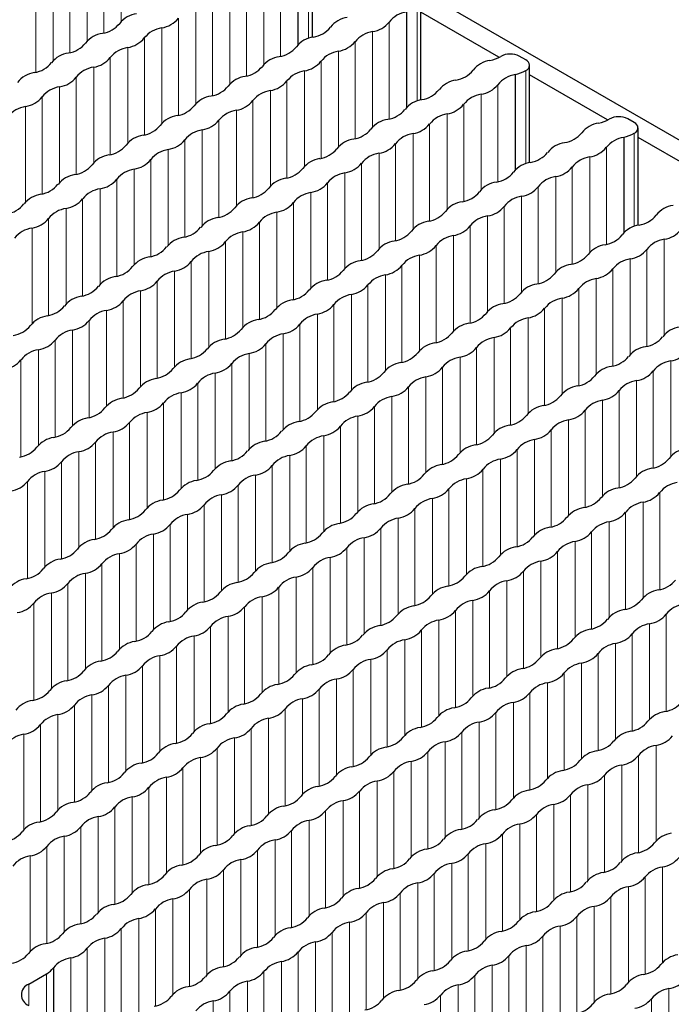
# Paper-space layout 'Blatt2' of a CAD drawing. Header units: millimetres. Extents: x 5 to 418, y 2 to 292.
# Tile 50 of 74: x 154 to 163, y 245 to 257. Entities that reach past the tile are written whole.
import ezdxf

# ---------------------------------------------------------------- set-up
doc = ezdxf.new("R2010")
doc.units = ezdxf.units.MM

psp = doc.layouts.new('Blatt2')

# ---------------------------------------------------------------- linework, layer by layer
at = {"color": 7, "linetype": 'Continuous', "lineweight": 25}
for p, q in [((167.932, 252.635), (148.612, 263.788)), ((157.899, 258.052), (157.899, 256.829)), ((158.083, 256.925), (158.083, 258.172)), ((159.474, 256.123), (159.474, 257.369)), ((159.29, 257.25), (159.29, 256.027)), ((160.473, 256.669), (159.474, 257.246)), ((160.816, 256.634), (160.733, 256.682)), ((160.864, 255.32), (160.864, 256.566)), ((160.681, 256.447), (160.681, 255.224)), ((161.864, 255.866), (160.864, 256.443)), ((162.206, 255.832), (162.124, 255.879)), ((162.255, 254.517), (162.255, 255.764)), ((162.071, 255.644), (162.071, 254.421)), ((163.255, 255.063), (162.255, 255.64)), ((154.767, 245.007), (154.767, 244.342)), ((154.452, 244.796), (154.681, 244.929))]:
    psp.add_line(p, q, dxfattribs=at)
at = {"color": 7, "linetype": 'Continuous', "lineweight": 18}
for p, q in [((155.637, 258.352), (155.637, 257.129)), ((155.413, 258.223), (155.413, 256.98)), ((155.201, 258.1), (155.201, 256.877)), ((158.034, 258.104), (158.034, 256.911)), ((154.977, 257.971), (154.977, 256.728)), ((154.765, 257.848), (154.765, 256.625)), ((157.463, 257.801), (157.463, 256.578)), ((157.676, 257.923), (157.676, 256.68)), ((154.541, 257.719), (154.541, 256.476)), ((157.24, 257.671), (157.24, 256.429)), ((157.027, 257.549), (157.027, 256.326)), ((156.804, 257.42), (156.804, 256.177)), ((156.591, 257.297), (156.591, 256.074)), ((159.425, 257.301), (159.425, 256.108)), ((156.368, 257.168), (156.368, 255.925)), ((156.155, 257.045), (156.155, 255.823)), ((159.066, 257.12), (159.066, 255.877)), ((155.932, 256.916), (155.932, 255.673)), ((158.854, 256.998), (158.854, 255.775)), ((155.719, 256.794), (155.719, 255.571)), ((158.63, 256.869), (158.63, 255.626)), ((155.495, 256.665), (155.495, 255.422)), ((158.418, 256.746), (158.418, 255.523)), ((155.283, 256.542), (155.283, 255.319)), ((158.194, 256.617), (158.194, 255.374)), ((155.059, 256.413), (155.059, 255.17)), ((157.982, 256.494), (157.982, 255.272)), ((160.816, 256.498), (160.816, 255.306)), ((154.847, 256.29), (154.847, 255.067)), ((157.758, 256.365), (157.758, 255.122)), ((160.457, 256.318), (160.457, 255.075)), ((154.623, 256.161), (154.623, 254.918)), ((157.546, 256.243), (157.546, 255.02)), ((160.245, 256.195), (160.245, 254.972)), ((154.411, 256.039), (154.411, 254.816)), ((157.322, 256.113), (157.322, 254.871)), ((160.021, 256.066), (160.021, 254.823)), ((157.11, 255.991), (157.11, 254.768)), ((159.809, 255.943), (159.809, 254.72)), ((156.886, 255.862), (156.886, 254.619)), ((159.585, 255.814), (159.585, 254.571)), ((156.674, 255.739), (156.674, 254.516)), ((159.373, 255.692), (159.373, 254.469)), ((162.206, 255.696), (162.206, 254.503)), ((156.45, 255.61), (156.45, 254.367)), ((159.149, 255.562), (159.149, 254.319)), ((156.238, 255.487), (156.238, 254.265)), ((158.937, 255.44), (158.937, 254.217)), ((161.848, 255.515), (161.848, 254.272)), ((156.014, 255.358), (156.014, 254.115)), ((158.713, 255.311), (158.713, 254.068)), ((161.635, 255.392), (161.635, 254.169)), ((155.802, 255.236), (155.802, 254.013)), ((158.501, 255.188), (158.501, 253.965)), ((161.412, 255.263), (161.412, 254.02)), ((155.578, 255.107), (155.578, 253.864)), ((158.277, 255.059), (158.277, 253.816)), ((161.199, 255.141), (161.199, 253.918)), ((155.366, 254.984), (155.366, 253.761)), ((158.064, 254.936), (158.064, 253.714)), ((160.976, 255.011), (160.976, 253.768)), ((155.142, 254.855), (155.142, 253.612)), ((157.841, 254.807), (157.841, 253.564)), ((160.763, 254.889), (160.763, 253.666)), ((154.93, 254.732), (154.93, 253.509)), ((157.628, 254.685), (157.628, 253.462)), ((160.539, 254.76), (160.539, 253.517)), ((154.706, 254.603), (154.706, 253.36)), ((157.405, 254.555), (157.405, 253.313)), ((160.327, 254.637), (160.327, 253.414)), ((154.494, 254.481), (154.494, 253.258)), ((157.192, 254.433), (157.192, 253.21)), ((160.103, 254.508), (160.103, 253.265)), ((156.969, 254.304), (156.969, 253.061)), ((159.891, 254.385), (159.891, 253.162)), ((162.59, 254.338), (162.59, 253.115)), ((156.756, 254.181), (156.756, 252.958)), ((159.667, 254.256), (159.667, 253.013)), ((162.366, 254.209), (162.366, 252.966)), ((156.533, 254.052), (156.533, 252.809)), ((159.455, 254.134), (159.455, 252.911)), ((162.154, 254.086), (162.154, 252.863)), ((156.32, 253.93), (156.32, 252.707)), ((159.231, 254.004), (159.231, 252.761)), ((161.93, 253.957), (161.93, 252.714)), ((156.097, 253.8), (156.097, 252.557)), ((159.019, 253.882), (159.019, 252.659)), ((161.718, 253.834), (161.718, 252.611)), ((155.884, 253.678), (155.884, 252.455)), ((158.795, 253.753), (158.795, 252.51)), ((161.494, 253.705), (161.494, 252.462)), ((155.66, 253.549), (155.66, 252.306)), ((158.583, 253.63), (158.583, 252.407)), ((161.282, 253.583), (161.282, 252.36)), ((155.448, 253.426), (155.448, 252.203)), ((158.359, 253.501), (158.359, 252.258)), ((161.058, 253.453), (161.058, 252.21)), ((155.224, 253.297), (155.224, 252.054)), ((158.147, 253.378), (158.147, 252.156)), ((160.846, 253.331), (160.846, 252.108)), ((155.012, 253.174), (155.012, 251.951)), ((157.923, 253.249), (157.923, 252.006)), ((160.622, 253.202), (160.622, 251.959)), ((154.788, 253.045), (154.788, 251.802)), ((157.711, 253.127), (157.711, 251.904)), ((160.41, 253.079), (160.41, 251.856)), ((154.576, 252.923), (154.576, 251.7)), ((157.487, 252.998), (157.487, 251.755)), ((160.186, 252.95), (160.186, 251.707)), ((154.352, 252.793), (154.352, 251.55)), ((157.275, 252.875), (157.275, 251.652)), ((159.974, 252.827), (159.974, 251.604)), ((162.672, 252.78), (162.672, 251.557)), ((157.051, 252.746), (157.051, 251.503)), ((159.75, 252.698), (159.75, 251.455)), ((162.449, 252.651), (162.449, 251.408)), ((156.839, 252.623), (156.839, 251.4)), ((159.538, 252.576), (159.538, 251.353)), ((162.236, 252.528), (162.236, 251.305)), ((156.615, 252.494), (156.615, 251.251)), ((159.314, 252.446), (159.314, 251.204)), ((162.013, 252.399), (162.013, 251.156)), ((156.403, 252.372), (156.403, 251.149)), ((159.102, 252.324), (159.102, 251.101)), ((161.8, 252.276), (161.8, 251.053)), ((156.179, 252.242), (156.179, 250.999)), ((158.878, 252.195), (158.878, 250.952)), ((161.577, 252.147), (161.577, 250.904)), ((155.967, 252.12), (155.967, 250.897)), ((158.666, 252.072), (158.666, 250.849)), ((161.364, 252.025), (161.364, 250.802)), ((155.743, 251.991), (155.743, 250.748)), ((158.442, 251.943), (158.442, 250.7)), ((161.141, 251.895), (161.141, 250.652)), ((155.531, 251.868), (155.531, 250.645)), ((158.229, 251.82), (158.229, 250.598)), ((160.928, 251.773), (160.928, 250.55)), ((155.307, 251.739), (155.307, 250.496)), ((158.006, 251.691), (158.006, 250.448)), ((160.704, 251.644), (160.704, 250.401)), ((155.095, 251.616), (155.095, 250.393)), ((157.793, 251.569), (157.793, 250.346)), ((160.492, 251.521), (160.492, 250.298)), ((154.871, 251.487), (154.871, 250.244)), ((157.57, 251.44), (157.57, 250.197)), ((160.268, 251.392), (160.268, 250.149)), ((154.659, 251.365), (154.659, 250.142)), ((157.357, 251.317), (157.357, 250.094)), ((160.056, 251.269), (160.056, 250.047)), ((154.435, 251.235), (154.435, 249.993)), ((157.134, 251.188), (157.134, 249.945)), ((159.832, 251.14), (159.832, 249.897)), ((156.921, 251.065), (156.921, 249.842)), ((159.62, 251.018), (159.62, 249.795)), ((162.531, 251.093), (162.531, 249.85)), ((156.698, 250.936), (156.698, 249.693)), ((159.396, 250.888), (159.396, 249.646)), ((162.319, 250.97), (162.319, 249.747)), ((156.485, 250.814), (156.485, 249.591)), ((159.184, 250.766), (159.184, 249.543)), ((162.095, 250.841), (162.095, 249.598)), ((156.261, 250.684), (156.261, 249.441)), ((158.96, 250.637), (158.96, 249.394)), ((161.883, 250.718), (161.883, 249.495)), ((156.049, 250.562), (156.049, 249.339)), ((158.748, 250.514), (158.748, 249.291)), ((161.659, 250.589), (161.659, 249.346)), ((155.825, 250.433), (155.825, 249.19)), ((158.524, 250.385), (158.524, 249.142)), ((161.447, 250.467), (161.447, 249.244)), ((155.613, 250.31), (155.613, 249.087)), ((158.312, 250.262), (158.312, 249.04)), ((161.223, 250.337), (161.223, 249.094)), ((155.389, 250.181), (155.389, 248.938)), ((158.088, 250.133), (158.088, 248.89)), ((161.011, 250.215), (161.011, 248.992)), ((155.177, 250.058), (155.177, 248.835)), ((157.876, 250.011), (157.876, 248.788)), ((160.787, 250.086), (160.787, 248.843)), ((154.953, 249.929), (154.953, 248.686)), ((157.652, 249.882), (157.652, 248.639)), ((160.575, 249.963), (160.575, 248.74)), ((154.741, 249.807), (154.741, 248.584)), ((157.44, 249.759), (157.44, 248.536)), ((160.351, 249.834), (160.351, 248.591)), ((154.517, 249.677), (154.517, 248.435)), ((157.216, 249.63), (157.216, 248.387)), ((160.139, 249.711), (160.139, 248.489)), ((157.004, 249.507), (157.004, 248.284)), ((159.915, 249.582), (159.915, 248.339)), ((162.614, 249.535), (162.614, 248.292)), ((156.78, 249.378), (156.78, 248.135)), ((159.703, 249.46), (159.703, 248.237)), ((162.401, 249.412), (162.401, 248.189)), ((156.568, 249.256), (156.568, 248.033)), ((159.479, 249.33), (159.479, 248.088)), ((162.178, 249.283), (162.178, 248.04)), ((156.344, 249.126), (156.344, 247.883)), ((159.267, 249.208), (159.267, 247.985)), ((161.965, 249.16), (161.965, 247.937)), ((156.132, 249.004), (156.132, 247.781)), ((159.043, 249.079), (159.043, 247.836)), ((161.742, 249.031), (161.742, 247.788)), ((155.908, 248.875), (155.908, 247.632)), ((158.831, 248.956), (158.831, 247.733)), ((161.529, 248.909), (161.529, 247.686)), ((155.696, 248.752), (155.696, 247.529)), ((158.607, 248.827), (158.607, 247.584)), ((161.306, 248.779), (161.306, 247.536)), ((155.472, 248.623), (155.472, 247.38)), ((158.394, 248.704), (158.394, 247.482)), ((161.093, 248.657), (161.093, 247.434)), ((155.26, 248.5), (155.26, 247.278)), ((158.171, 248.575), (158.171, 247.332)), ((160.869, 248.528), (160.869, 247.285)), ((155.036, 248.371), (155.036, 247.128)), ((157.958, 248.453), (157.958, 247.23)), ((160.657, 248.405), (160.657, 247.182)), ((154.824, 248.249), (154.824, 247.026)), ((157.735, 248.324), (157.735, 247.081)), ((160.433, 248.276), (160.433, 247.033)), ((154.6, 248.119), (154.6, 246.877)), ((157.522, 248.201), (157.522, 246.978)), ((160.221, 248.153), (160.221, 246.931)), ((154.388, 247.997), (154.388, 246.774)), ((157.299, 248.072), (157.299, 246.829)), ((159.997, 248.024), (159.997, 246.781)), ((157.086, 247.949), (157.086, 246.726)), ((159.785, 247.902), (159.785, 246.679)), ((162.484, 247.854), (162.484, 246.631)), ((156.863, 247.82), (156.863, 246.577)), ((159.561, 247.772), (159.561, 246.53)), ((162.26, 247.725), (162.26, 246.482)), ((156.65, 247.698), (156.65, 246.475)), ((159.349, 247.65), (159.349, 246.427)), ((162.048, 247.602), (162.048, 246.379)), ((156.426, 247.568), (156.426, 246.325)), ((159.125, 247.521), (159.125, 246.278)), ((161.824, 247.473), (161.824, 246.23)), ((156.214, 247.446), (156.214, 246.223)), ((158.913, 247.398), (158.913, 246.175)), ((161.612, 247.351), (161.612, 246.128)), ((155.99, 247.317), (155.99, 246.074)), ((158.689, 247.269), (158.689, 246.026)), ((161.388, 247.221), (161.388, 245.978)), ((155.778, 247.194), (155.778, 245.971)), ((158.477, 247.147), (158.477, 245.924)), ((161.176, 247.099), (161.176, 245.876)), ((155.554, 247.065), (155.554, 245.822)), ((158.253, 247.017), (158.253, 245.774)), ((160.952, 246.97), (160.952, 245.727)), ((155.342, 246.942), (155.342, 245.72)), ((158.041, 246.895), (158.041, 245.672)), ((160.74, 246.847), (160.74, 245.624)), ((155.118, 246.813), (155.118, 245.57)), ((157.817, 246.766), (157.817, 245.523)), ((160.516, 246.718), (160.516, 245.475)), ((154.906, 246.691), (154.906, 245.468)), ((157.605, 246.643), (157.605, 245.42)), ((160.304, 246.595), (160.304, 245.373)), ((154.682, 246.561), (154.682, 245.319)), ((157.381, 246.514), (157.381, 245.271)), ((160.08, 246.466), (160.08, 245.223)), ((154.47, 246.439), (154.47, 245.216)), ((157.169, 246.391), (157.169, 245.168)), ((159.868, 246.344), (159.868, 245.121)), ((156.945, 246.262), (156.945, 245.019)), ((159.644, 246.215), (159.644, 244.972)), ((162.566, 246.296), (162.566, 245.073)), ((156.733, 246.14), (156.733, 244.917)), ((159.432, 246.092), (159.432, 244.869)), ((162.343, 246.167), (162.343, 244.924)), ((156.509, 246.01), (156.509, 244.767)), ((159.208, 245.963), (159.208, 244.72)), ((162.13, 246.044), (162.13, 244.821)), ((156.297, 245.888), (156.297, 244.665)), ((158.996, 245.84), (158.996, 244.617)), ((161.907, 245.915), (161.907, 244.672)), ((156.073, 245.759), (156.073, 244.516)), ((158.772, 245.711), (158.772, 244.468)), ((161.694, 245.793), (161.694, 244.57)), ((155.861, 245.636), (155.861, 244.413)), ((158.559, 245.589), (158.559, 244.366)), ((161.471, 245.663), (161.471, 244.421)), ((155.637, 245.507), (155.637, 244.264)), ((158.336, 245.459), (158.336, 244.216)), ((161.258, 245.541), (161.258, 244.318)), ((155.425, 245.384), (155.425, 244.18)), ((158.123, 245.337), (158.123, 244.114)), ((161.034, 245.412), (161.034, 244.169)), ((155.201, 245.255), (155.201, 244.15)), ((157.9, 245.208), (157.9, 243.965)), ((160.822, 245.289), (160.822, 244.066)), ((154.989, 245.133), (154.989, 244.214)), ((157.687, 245.085), (157.687, 243.862)), ((160.598, 245.16), (160.598, 243.917)), ((157.464, 244.956), (157.464, 243.713)), ((160.386, 245.037), (160.386, 243.815)), ((154.681, 244.929), (154.681, 244.392)), ((157.251, 244.833), (157.251, 243.61)), ((160.162, 244.908), (160.162, 243.665)), ((154.452, 244.796), (154.452, 244.524)), ((157.028, 244.704), (157.028, 243.461)), ((159.95, 244.786), (159.95, 243.563)), ((162.649, 244.738), (162.649, 243.515)), ((156.815, 244.582), (156.815, 243.377)), ((159.726, 244.657), (159.726, 243.414)), ((162.425, 244.609), (162.425, 243.366))]:
    psp.add_line(p, q, dxfattribs=at)
at = {"color": 7, "linetype": 'Continuous', "lineweight": 25}
for centre, radius, start, end in [((155.881, 256.893), 0.338, 98.3389, 141.6557), ((156.104, 257.38), 0.338, 278.7655, 321.2291), ((158.58, 256.845), 0.338, 98.3389, 141.6557), ((159.341, 256.903), 0.35, 98.3462, 141.6484), ((155.343, 257.322), 0.35, 278.7581, 321.2365), ((156.206, 256.699), 0.35, 98.3462, 141.6484), ((158.042, 257.274), 0.35, 278.7581, 321.2365), ((158.803, 257.332), 0.338, 278.7655, 321.2291), ((155.445, 256.641), 0.338, 98.3389, 141.6557), ((155.668, 257.128), 0.338, 278.7655, 321.2291), ((158.144, 256.594), 0.338, 98.3389, 141.6557), ((158.905, 256.651), 0.35, 98.3462, 141.6484), ((154.907, 257.07), 0.35, 278.7581, 321.2365), ((155.77, 256.447), 0.35, 98.3462, 141.6484), ((157.606, 257.023), 0.35, 278.7581, 321.2365), ((158.366, 257.081), 0.338, 278.7655, 321.2291), ((155.009, 256.389), 0.338, 98.3389, 141.6557), ((155.232, 256.876), 0.338, 278.7655, 321.2291), ((157.708, 256.342), 0.338, 98.3389, 141.6557), ((158.469, 256.4), 0.35, 98.3462, 141.6484), ((160.269, 257.07), 0.45, 281.3825, 300.1129), ((160.615, 256.455), 0.255, 62.5492, 118.1326), ((154.471, 256.819), 0.35, 278.7581, 321.2365), ((155.334, 256.196), 0.35, 98.3462, 141.6484), ((157.17, 256.771), 0.35, 278.7581, 321.2365), ((157.93, 256.829), 0.338, 278.7655, 321.2291), ((160.407, 256.294), 0.338, 98.3389, 141.6557), ((160.79, 256.566), 0.0728, 290.7834, 69.2166), ((154.573, 256.138), 0.338, 98.3389, 141.6557), ((154.796, 256.625), 0.338, 278.7655, 321.2291), ((157.272, 256.09), 0.338, 98.3389, 141.6557), ((158.033, 256.148), 0.35, 98.3462, 141.6484), ((159.869, 256.723), 0.35, 278.7581, 321.2365), ((160.732, 256.1), 0.35, 98.3462, 141.6484), ((160.572, 256.932), 0.497, 282.5999, 299.2769), ((154.898, 255.944), 0.35, 98.3462, 141.6484), ((156.734, 256.519), 0.35, 278.7581, 321.2365), ((157.494, 256.577), 0.338, 278.7655, 321.2291), ((159.971, 256.042), 0.338, 98.3389, 141.6557), ((160.193, 256.529), 0.338, 278.7655, 321.2291), ((154.36, 256.373), 0.338, 278.7655, 321.2291), ((156.836, 255.838), 0.338, 98.3389, 141.6557), ((157.597, 255.896), 0.35, 98.3462, 141.6484), ((159.432, 256.472), 0.35, 278.7581, 321.2365), ((160.296, 255.849), 0.35, 98.3462, 141.6484), ((154.462, 255.692), 0.35, 98.3462, 141.6484), ((156.298, 256.268), 0.35, 278.7581, 321.2365), ((157.058, 256.325), 0.338, 278.7655, 321.2291), ((159.535, 255.791), 0.338, 98.3389, 141.6557), ((159.757, 256.278), 0.338, 278.7655, 321.2291), ((156.4, 255.587), 0.338, 98.3389, 141.6557), ((157.161, 255.644), 0.35, 98.3462, 141.6484), ((158.996, 256.22), 0.35, 278.7581, 321.2365), ((159.86, 255.597), 0.35, 98.3462, 141.6484), ((162.006, 255.653), 0.255, 62.5492, 118.1326), ((155.862, 256.016), 0.35, 278.7581, 321.2365), ((156.622, 256.074), 0.338, 278.7655, 321.2291), ((159.099, 255.539), 0.338, 98.3389, 141.6557), ((159.321, 256.026), 0.338, 278.7655, 321.2291), ((161.798, 255.491), 0.338, 98.3389, 141.6557), ((161.66, 256.267), 0.45, 281.3825, 300.1129), ((162.18, 255.764), 0.0728, 290.7834, 69.2166), ((155.964, 255.335), 0.338, 98.3389, 141.6557), ((156.725, 255.393), 0.35, 98.3462, 141.6484), ((158.56, 255.968), 0.35, 278.7581, 321.2365), ((159.423, 255.345), 0.35, 98.3462, 141.6484), ((161.259, 255.921), 0.35, 278.7581, 321.2365), ((161.963, 256.129), 0.497, 282.5999, 299.2769), ((155.426, 255.764), 0.35, 278.7581, 321.2365), ((156.186, 255.822), 0.338, 278.7655, 321.2291), ((158.663, 255.287), 0.338, 98.3389, 141.6557), ((158.885, 255.774), 0.338, 278.7655, 321.2291), ((161.362, 255.24), 0.338, 98.3389, 141.6557), ((162.122, 255.297), 0.35, 98.3462, 141.6484), ((155.528, 255.083), 0.338, 98.3389, 141.6557), ((156.289, 255.141), 0.35, 98.3462, 141.6484), ((158.124, 255.716), 0.35, 278.7581, 321.2365), ((158.987, 255.093), 0.35, 98.3462, 141.6484), ((160.823, 255.669), 0.35, 278.7581, 321.2365), ((161.584, 255.727), 0.338, 278.7655, 321.2291), ((154.989, 255.512), 0.35, 278.7581, 321.2365), ((155.75, 255.57), 0.338, 278.7655, 321.2291), ((158.227, 255.036), 0.338, 98.3389, 141.6557), ((158.449, 255.523), 0.338, 278.7655, 321.2291), ((160.926, 254.988), 0.338, 98.3389, 141.6557), ((161.686, 255.046), 0.35, 98.3462, 141.6484), ((155.092, 254.831), 0.338, 98.3389, 141.6557), ((155.853, 254.889), 0.35, 98.3462, 141.6484), ((157.688, 255.465), 0.35, 278.7581, 321.2365), ((158.551, 254.842), 0.35, 98.3462, 141.6484), ((160.387, 255.417), 0.35, 278.7581, 321.2365), ((161.148, 255.475), 0.338, 278.7655, 321.2291), ((154.553, 255.261), 0.35, 278.7581, 321.2365), ((155.314, 255.318), 0.338, 278.7655, 321.2291), ((157.791, 254.784), 0.338, 98.3389, 141.6557), ((158.013, 255.271), 0.338, 278.7655, 321.2291), ((160.489, 254.736), 0.338, 98.3389, 141.6557), ((161.25, 254.794), 0.35, 98.3462, 141.6484), ((154.656, 254.58), 0.338, 98.3389, 141.6557), ((155.417, 254.638), 0.35, 98.3462, 141.6484), ((157.252, 255.213), 0.35, 278.7581, 321.2365), ((158.115, 254.59), 0.35, 98.3462, 141.6484), ((159.951, 255.165), 0.35, 278.7581, 321.2365), ((160.712, 255.223), 0.338, 278.7655, 321.2291), ((154.117, 255.009), 0.35, 278.7581, 321.2365), ((154.878, 255.067), 0.338, 278.7655, 321.2291), ((157.355, 254.532), 0.338, 98.3389, 141.6557), ((157.577, 255.019), 0.338, 278.7655, 321.2291), ((160.053, 254.484), 0.338, 98.3389, 141.6557), ((160.814, 254.542), 0.35, 98.3462, 141.6484), ((162.752, 254.437), 0.338, 98.3389, 141.6557), ((154.98, 254.386), 0.35, 98.3462, 141.6484), ((156.816, 254.961), 0.35, 278.7581, 321.2365), ((157.679, 254.338), 0.35, 98.3462, 141.6484), ((159.515, 254.914), 0.35, 278.7581, 321.2365), ((160.276, 254.971), 0.338, 278.7655, 321.2291), ((162.214, 254.866), 0.35, 278.7581, 321.2365), ((154.442, 254.815), 0.338, 278.7655, 321.2291), ((156.919, 254.28), 0.338, 98.3389, 141.6557), ((157.141, 254.767), 0.338, 278.7655, 321.2291), ((159.617, 254.233), 0.338, 98.3389, 141.6557), ((160.378, 254.291), 0.35, 98.3462, 141.6484), ((162.316, 254.185), 0.338, 98.3389, 141.6557), ((154.544, 254.134), 0.35, 98.3462, 141.6484), ((156.38, 254.71), 0.35, 278.7581, 321.2365), ((157.243, 254.086), 0.35, 98.3462, 141.6484), ((159.079, 254.662), 0.35, 278.7581, 321.2365), ((159.84, 254.72), 0.338, 278.7655, 321.2291), ((161.778, 254.614), 0.35, 278.7581, 321.2365), ((162.538, 254.672), 0.338, 278.7655, 321.2291), ((156.483, 254.029), 0.338, 98.3389, 141.6557), ((156.705, 254.516), 0.338, 278.7655, 321.2291), ((159.181, 253.981), 0.338, 98.3389, 141.6557), ((159.942, 254.039), 0.35, 98.3462, 141.6484), ((161.88, 253.933), 0.338, 98.3389, 141.6557), ((162.641, 253.991), 0.35, 98.3462, 141.6484), ((155.944, 254.458), 0.35, 278.7581, 321.2365), ((156.807, 253.835), 0.35, 98.3462, 141.6484), ((158.643, 254.41), 0.35, 278.7581, 321.2365), ((159.404, 254.468), 0.338, 278.7655, 321.2291), ((161.342, 254.363), 0.35, 278.7581, 321.2365), ((162.102, 254.42), 0.338, 278.7655, 321.2291), ((156.046, 253.777), 0.338, 98.3389, 141.6557), ((156.269, 254.264), 0.338, 278.7655, 321.2291), ((158.745, 253.729), 0.338, 98.3389, 141.6557), ((159.506, 253.787), 0.35, 98.3462, 141.6484), ((161.444, 253.682), 0.338, 98.3389, 141.6557), ((162.205, 253.74), 0.35, 98.3462, 141.6484), ((155.508, 254.206), 0.35, 278.7581, 321.2365), ((156.371, 253.583), 0.35, 98.3462, 141.6484), ((158.207, 254.158), 0.35, 278.7581, 321.2365), ((158.968, 254.216), 0.338, 278.7655, 321.2291), ((160.906, 254.111), 0.35, 278.7581, 321.2365), ((161.666, 254.169), 0.338, 278.7655, 321.2291), ((155.61, 253.525), 0.338, 98.3389, 141.6557), ((155.833, 254.012), 0.338, 278.7655, 321.2291), ((158.309, 253.478), 0.338, 98.3389, 141.6557), ((159.07, 253.535), 0.35, 98.3462, 141.6484), ((161.008, 253.43), 0.338, 98.3389, 141.6557), ((161.769, 253.488), 0.35, 98.3462, 141.6484), ((155.072, 253.954), 0.35, 278.7581, 321.2365), ((155.935, 253.331), 0.35, 98.3462, 141.6484), ((157.771, 253.907), 0.35, 278.7581, 321.2365), ((158.531, 253.965), 0.338, 278.7655, 321.2291), ((160.47, 253.859), 0.35, 278.7581, 321.2365), ((161.23, 253.917), 0.338, 278.7655, 321.2291), ((155.174, 253.273), 0.338, 98.3389, 141.6557), ((155.397, 253.76), 0.338, 278.7655, 321.2291), ((157.873, 253.226), 0.338, 98.3389, 141.6557), ((158.634, 253.284), 0.35, 98.3462, 141.6484), ((160.572, 253.178), 0.338, 98.3389, 141.6557), ((161.333, 253.236), 0.35, 98.3462, 141.6484), ((154.636, 253.703), 0.35, 278.7581, 321.2365), ((155.499, 253.08), 0.35, 98.3462, 141.6484), ((157.335, 253.655), 0.35, 278.7581, 321.2365), ((158.095, 253.713), 0.338, 278.7655, 321.2291), ((160.034, 253.607), 0.35, 278.7581, 321.2365), ((160.794, 253.665), 0.338, 278.7655, 321.2291), ((154.738, 253.022), 0.338, 98.3389, 141.6557), ((154.961, 253.509), 0.338, 278.7655, 321.2291), ((157.437, 252.974), 0.338, 98.3389, 141.6557), ((158.198, 253.032), 0.35, 98.3462, 141.6484), ((160.136, 252.927), 0.338, 98.3389, 141.6557), ((160.897, 252.984), 0.35, 98.3462, 141.6484), ((154.2, 253.451), 0.35, 278.7581, 321.2365), ((155.063, 252.828), 0.35, 98.3462, 141.6484), ((156.899, 253.403), 0.35, 278.7581, 321.2365), ((157.659, 253.461), 0.338, 278.7655, 321.2291), ((159.597, 253.356), 0.35, 278.7581, 321.2365), ((160.358, 253.414), 0.338, 278.7655, 321.2291), ((162.835, 252.879), 0.338, 98.3389, 141.6557), ((154.525, 253.257), 0.338, 278.7655, 321.2291), ((157.001, 252.722), 0.338, 98.3389, 141.6557), ((157.762, 252.78), 0.35, 98.3462, 141.6484), ((159.7, 252.675), 0.338, 98.3389, 141.6557), ((160.461, 252.733), 0.35, 98.3462, 141.6484), ((162.296, 253.308), 0.35, 278.7581, 321.2365), ((154.627, 252.576), 0.35, 98.3462, 141.6484), ((156.463, 253.152), 0.35, 278.7581, 321.2365), ((157.223, 253.209), 0.338, 278.7655, 321.2291), ((159.161, 253.104), 0.35, 278.7581, 321.2365), ((159.922, 253.162), 0.338, 278.7655, 321.2291), ((162.399, 252.627), 0.338, 98.3389, 141.6557), ((162.621, 253.114), 0.338, 278.7655, 321.2291), ((154.088, 253.005), 0.338, 278.7655, 321.2291), ((156.565, 252.471), 0.338, 98.3389, 141.6557), ((157.326, 252.528), 0.35, 98.3462, 141.6484), ((159.264, 252.423), 0.338, 98.3389, 141.6557), ((160.025, 252.481), 0.35, 98.3462, 141.6484), ((161.86, 253.056), 0.35, 278.7581, 321.2365), ((162.723, 252.433), 0.35, 98.3462, 141.6484), ((156.027, 252.9), 0.35, 278.7581, 321.2365), ((156.787, 252.958), 0.338, 278.7655, 321.2291), ((158.725, 252.852), 0.35, 278.7581, 321.2365), ((159.486, 252.91), 0.338, 278.7655, 321.2291), ((161.963, 252.375), 0.338, 98.3389, 141.6557), ((162.185, 252.862), 0.338, 278.7655, 321.2291), ((156.129, 252.219), 0.338, 98.3389, 141.6557), ((156.89, 252.277), 0.35, 98.3462, 141.6484), ((158.828, 252.171), 0.338, 98.3389, 141.6557), ((159.588, 252.229), 0.35, 98.3462, 141.6484), ((161.424, 252.805), 0.35, 278.7581, 321.2365), ((162.287, 252.182), 0.35, 98.3462, 141.6484), ((155.591, 252.648), 0.35, 278.7581, 321.2365), ((156.351, 252.706), 0.338, 278.7655, 321.2291), ((158.289, 252.601), 0.35, 278.7581, 321.2365), ((159.05, 252.658), 0.338, 278.7655, 321.2291), ((161.527, 252.124), 0.338, 98.3389, 141.6557), ((161.749, 252.611), 0.338, 278.7655, 321.2291), ((155.693, 251.967), 0.338, 98.3389, 141.6557), ((156.454, 252.025), 0.35, 98.3462, 141.6484), ((158.392, 251.92), 0.338, 98.3389, 141.6557), ((159.152, 251.977), 0.35, 98.3462, 141.6484), ((160.988, 252.553), 0.35, 278.7581, 321.2365), ((161.851, 251.93), 0.35, 98.3462, 141.6484), ((155.154, 252.396), 0.35, 278.7581, 321.2365), ((155.915, 252.454), 0.338, 278.7655, 321.2291), ((157.853, 252.349), 0.35, 278.7581, 321.2365), ((158.614, 252.407), 0.338, 278.7655, 321.2291), ((161.091, 251.872), 0.338, 98.3389, 141.6557), ((161.313, 252.359), 0.338, 278.7655, 321.2291), ((155.257, 251.715), 0.338, 98.3389, 141.6557), ((156.018, 251.773), 0.35, 98.3462, 141.6484), ((157.956, 251.668), 0.338, 98.3389, 141.6557), ((158.716, 251.726), 0.35, 98.3462, 141.6484), ((160.552, 252.301), 0.35, 278.7581, 321.2365), ((161.415, 251.678), 0.35, 98.3462, 141.6484), ((154.718, 252.145), 0.35, 278.7581, 321.2365), ((155.479, 252.203), 0.338, 278.7655, 321.2291), ((157.417, 252.097), 0.35, 278.7581, 321.2365), ((158.178, 252.155), 0.338, 278.7655, 321.2291), ((160.654, 251.62), 0.338, 98.3389, 141.6557), ((160.877, 252.107), 0.338, 278.7655, 321.2291), ((154.821, 251.464), 0.338, 98.3389, 141.6557), ((155.582, 251.522), 0.35, 98.3462, 141.6484), ((157.52, 251.416), 0.338, 98.3389, 141.6557), ((158.28, 251.474), 0.35, 98.3462, 141.6484), ((160.116, 252.049), 0.35, 278.7581, 321.2365), ((160.979, 251.426), 0.35, 98.3462, 141.6484), ((154.282, 251.893), 0.35, 278.7581, 321.2365), ((155.043, 251.951), 0.338, 278.7655, 321.2291), ((156.981, 251.845), 0.35, 278.7581, 321.2365), ((157.742, 251.903), 0.338, 278.7655, 321.2291), ((160.218, 251.369), 0.338, 98.3389, 141.6557), ((160.441, 251.856), 0.338, 278.7655, 321.2291), ((162.917, 251.321), 0.338, 98.3389, 141.6557), ((155.145, 251.27), 0.35, 98.3462, 141.6484), ((157.084, 251.164), 0.338, 98.3389, 141.6557), ((157.844, 251.222), 0.35, 98.3462, 141.6484), ((159.68, 251.798), 0.35, 278.7581, 321.2365), ((160.543, 251.175), 0.35, 98.3462, 141.6484), ((162.379, 251.75), 0.35, 278.7581, 321.2365), ((154.607, 251.699), 0.338, 278.7655, 321.2291), ((156.545, 251.594), 0.35, 278.7581, 321.2365), ((157.306, 251.651), 0.338, 278.7655, 321.2291), ((159.782, 251.117), 0.338, 98.3389, 141.6557), ((160.005, 251.604), 0.338, 278.7655, 321.2291), ((162.481, 251.069), 0.338, 98.3389, 141.6557), ((154.709, 251.018), 0.35, 98.3462, 141.6484), ((156.648, 250.913), 0.338, 98.3389, 141.6557), ((157.408, 250.971), 0.35, 98.3462, 141.6484), ((159.244, 251.546), 0.35, 278.7581, 321.2365), ((160.107, 250.923), 0.35, 98.3462, 141.6484), ((161.943, 251.498), 0.35, 278.7581, 321.2365), ((154.171, 251.447), 0.338, 278.7655, 321.2291), ((156.109, 251.342), 0.35, 278.7581, 321.2365), ((156.87, 251.4), 0.338, 278.7655, 321.2291), ((159.346, 250.865), 0.338, 98.3389, 141.6557), ((159.569, 251.352), 0.338, 278.7655, 321.2291), ((162.045, 250.817), 0.338, 98.3389, 141.6557), ((162.806, 250.875), 0.35, 98.3462, 141.6484), ((156.211, 250.661), 0.338, 98.3389, 141.6557), ((156.972, 250.719), 0.35, 98.3462, 141.6484), ((158.808, 251.294), 0.35, 278.7581, 321.2365), ((159.671, 250.671), 0.35, 98.3462, 141.6484), ((161.507, 251.247), 0.35, 278.7581, 321.2365), ((162.267, 251.304), 0.338, 278.7655, 321.2291), ((155.673, 251.09), 0.35, 278.7581, 321.2365), ((156.434, 251.148), 0.338, 278.7655, 321.2291), ((158.91, 250.613), 0.338, 98.3389, 141.6557), ((159.133, 251.1), 0.338, 278.7655, 321.2291), ((161.609, 250.566), 0.338, 98.3389, 141.6557), ((162.37, 250.624), 0.35, 98.3462, 141.6484), ((155.775, 250.409), 0.338, 98.3389, 141.6557), ((156.536, 250.467), 0.35, 98.3462, 141.6484), ((158.372, 251.043), 0.35, 278.7581, 321.2365), ((159.235, 250.419), 0.35, 98.3462, 141.6484), ((161.071, 250.995), 0.35, 278.7581, 321.2365), ((161.831, 251.053), 0.338, 278.7655, 321.2291), ((155.237, 250.838), 0.35, 278.7581, 321.2365), ((155.998, 250.896), 0.338, 278.7655, 321.2291), ((158.474, 250.362), 0.338, 98.3389, 141.6557), ((158.696, 250.849), 0.338, 278.7655, 321.2291), ((161.173, 250.314), 0.338, 98.3389, 141.6557), ((161.934, 250.372), 0.35, 98.3462, 141.6484), ((155.339, 250.158), 0.338, 98.3389, 141.6557), ((156.1, 250.215), 0.35, 98.3462, 141.6484), ((157.936, 250.791), 0.35, 278.7581, 321.2365), ((158.799, 250.168), 0.35, 98.3462, 141.6484), ((160.635, 250.743), 0.35, 278.7581, 321.2365), ((161.395, 250.801), 0.338, 278.7655, 321.2291), ((154.801, 250.587), 0.35, 278.7581, 321.2365), ((155.562, 250.645), 0.338, 278.7655, 321.2291), ((158.038, 250.11), 0.338, 98.3389, 141.6557), ((158.26, 250.597), 0.338, 278.7655, 321.2291), ((160.737, 250.062), 0.338, 98.3389, 141.6557), ((161.498, 250.12), 0.35, 98.3462, 141.6484), ((154.903, 249.906), 0.338, 98.3389, 141.6557), ((155.664, 249.964), 0.35, 98.3462, 141.6484), ((157.5, 250.539), 0.35, 278.7581, 321.2365), ((158.363, 249.916), 0.35, 98.3462, 141.6484), ((160.199, 250.491), 0.35, 278.7581, 321.2365), ((160.959, 250.549), 0.338, 278.7655, 321.2291), ((154.365, 250.335), 0.35, 278.7581, 321.2365), ((155.126, 250.393), 0.338, 278.7655, 321.2291), ((157.602, 249.858), 0.338, 98.3389, 141.6557), ((157.824, 250.345), 0.338, 278.7655, 321.2291), ((160.301, 249.811), 0.338, 98.3389, 141.6557), ((161.062, 249.868), 0.35, 98.3462, 141.6484), ((154.467, 249.654), 0.338, 98.3389, 141.6557), ((155.228, 249.712), 0.35, 98.3462, 141.6484), ((157.064, 250.287), 0.35, 278.7581, 321.2365), ((157.927, 249.664), 0.35, 98.3462, 141.6484), ((159.762, 250.24), 0.35, 278.7581, 321.2365), ((160.523, 250.298), 0.338, 278.7655, 321.2291), ((154.69, 250.141), 0.338, 278.7655, 321.2291), ((157.166, 249.606), 0.338, 98.3389, 141.6557), ((157.388, 250.093), 0.338, 278.7655, 321.2291), ((159.865, 249.559), 0.338, 98.3389, 141.6557), ((160.626, 249.617), 0.35, 98.3462, 141.6484), ((162.461, 250.192), 0.35, 278.7581, 321.2365), ((154.792, 249.46), 0.35, 98.3462, 141.6484), ((156.628, 250.036), 0.35, 278.7581, 321.2365), ((157.491, 249.413), 0.35, 98.3462, 141.6484), ((159.326, 249.988), 0.35, 278.7581, 321.2365), ((160.087, 250.046), 0.338, 278.7655, 321.2291), ((162.564, 249.511), 0.338, 98.3389, 141.6557), ((154.253, 249.889), 0.338, 278.7655, 321.2291), ((156.73, 249.355), 0.338, 98.3389, 141.6557), ((156.952, 249.842), 0.338, 278.7655, 321.2291), ((159.429, 249.307), 0.338, 98.3389, 141.6557), ((160.19, 249.365), 0.35, 98.3462, 141.6484), ((162.025, 249.94), 0.35, 278.7581, 321.2365), ((162.888, 249.317), 0.35, 98.3462, 141.6484), ((156.192, 249.784), 0.35, 278.7581, 321.2365), ((157.055, 249.161), 0.35, 98.3462, 141.6484), ((158.89, 249.736), 0.35, 278.7581, 321.2365), ((159.651, 249.794), 0.338, 278.7655, 321.2291), ((162.128, 249.259), 0.338, 98.3389, 141.6557), ((162.35, 249.746), 0.338, 278.7655, 321.2291), ((156.294, 249.103), 0.338, 98.3389, 141.6557), ((156.516, 249.59), 0.338, 278.7655, 321.2291), ((158.993, 249.055), 0.338, 98.3389, 141.6557), ((159.753, 249.113), 0.35, 98.3462, 141.6484), ((161.589, 249.689), 0.35, 278.7581, 321.2365), ((162.452, 249.066), 0.35, 98.3462, 141.6484), ((155.756, 249.532), 0.35, 278.7581, 321.2365), ((156.619, 248.909), 0.35, 98.3462, 141.6484), ((158.454, 249.485), 0.35, 278.7581, 321.2365), ((159.215, 249.542), 0.338, 278.7655, 321.2291), ((161.692, 249.008), 0.338, 98.3389, 141.6557), ((161.914, 249.495), 0.338, 278.7655, 321.2291), ((155.858, 248.851), 0.338, 98.3389, 141.6557), ((156.08, 249.338), 0.338, 278.7655, 321.2291), ((158.557, 248.804), 0.338, 98.3389, 141.6557), ((159.317, 248.861), 0.35, 98.3462, 141.6484), ((161.153, 249.437), 0.35, 278.7581, 321.2365), ((162.016, 248.814), 0.35, 98.3462, 141.6484), ((155.319, 249.28), 0.35, 278.7581, 321.2365), ((156.183, 248.657), 0.35, 98.3462, 141.6484), ((158.018, 249.233), 0.35, 278.7581, 321.2365), ((158.779, 249.291), 0.338, 278.7655, 321.2291), ((161.256, 248.756), 0.338, 98.3389, 141.6557), ((161.478, 249.243), 0.338, 278.7655, 321.2291), ((155.422, 248.6), 0.338, 98.3389, 141.6557), ((155.644, 249.087), 0.338, 278.7655, 321.2291), ((158.121, 248.552), 0.338, 98.3389, 141.6557), ((158.881, 248.61), 0.35, 98.3462, 141.6484), ((160.717, 249.185), 0.35, 278.7581, 321.2365), ((161.58, 248.562), 0.35, 98.3462, 141.6484), ((154.883, 249.029), 0.35, 278.7581, 321.2365), ((155.747, 248.406), 0.35, 98.3462, 141.6484), ((157.582, 248.981), 0.35, 278.7581, 321.2365), ((158.343, 249.039), 0.338, 278.7655, 321.2291), ((160.819, 248.504), 0.338, 98.3389, 141.6557), ((161.042, 248.991), 0.338, 278.7655, 321.2291), ((154.986, 248.348), 0.338, 98.3389, 141.6557), ((155.208, 248.835), 0.338, 278.7655, 321.2291), ((157.685, 248.3), 0.338, 98.3389, 141.6557), ((158.445, 248.358), 0.35, 98.3462, 141.6484), ((160.281, 248.933), 0.35, 278.7581, 321.2365), ((161.144, 248.31), 0.35, 98.3462, 141.6484), ((154.447, 248.777), 0.35, 278.7581, 321.2365), ((155.31, 248.154), 0.35, 98.3462, 141.6484), ((157.146, 248.729), 0.35, 278.7581, 321.2365), ((157.907, 248.787), 0.338, 278.7655, 321.2291), ((160.383, 248.253), 0.338, 98.3389, 141.6557), ((160.606, 248.74), 0.338, 278.7655, 321.2291), ((154.55, 248.096), 0.338, 98.3389, 141.6557), ((154.772, 248.583), 0.338, 278.7655, 321.2291), ((157.249, 248.048), 0.338, 98.3389, 141.6557), ((158.009, 248.106), 0.35, 98.3462, 141.6484), ((159.845, 248.682), 0.35, 278.7581, 321.2365), ((160.708, 248.059), 0.35, 98.3462, 141.6484), ((162.544, 248.634), 0.35, 278.7581, 321.2365), ((154.874, 247.902), 0.35, 98.3462, 141.6484), ((156.71, 248.478), 0.35, 278.7581, 321.2365), ((157.471, 248.535), 0.338, 278.7655, 321.2291), ((159.947, 248.001), 0.338, 98.3389, 141.6557), ((160.17, 248.488), 0.338, 278.7655, 321.2291), ((162.646, 247.953), 0.338, 98.3389, 141.6557), ((154.336, 248.331), 0.338, 278.7655, 321.2291), ((156.813, 247.797), 0.338, 98.3389, 141.6557), ((157.573, 247.855), 0.35, 98.3462, 141.6484), ((159.409, 248.43), 0.35, 278.7581, 321.2365), ((160.272, 247.807), 0.35, 98.3462, 141.6484), ((162.108, 248.382), 0.35, 278.7581, 321.2365), ((154.438, 247.65), 0.35, 98.3462, 141.6484), ((156.274, 248.226), 0.35, 278.7581, 321.2365), ((157.035, 248.284), 0.338, 278.7655, 321.2291), ((159.511, 247.749), 0.338, 98.3389, 141.6557), ((159.734, 248.236), 0.338, 278.7655, 321.2291), ((162.21, 247.701), 0.338, 98.3389, 141.6557), ((162.432, 248.188), 0.338, 278.7655, 321.2291), ((156.376, 247.545), 0.338, 98.3389, 141.6557), ((157.137, 247.603), 0.35, 98.3462, 141.6484), ((158.973, 248.178), 0.35, 278.7581, 321.2365), ((159.836, 247.555), 0.35, 98.3462, 141.6484), ((161.672, 248.131), 0.35, 278.7581, 321.2365), ((162.535, 247.508), 0.35, 98.3462, 141.6484), ((155.838, 247.974), 0.35, 278.7581, 321.2365), ((156.599, 248.032), 0.338, 278.7655, 321.2291), ((159.075, 247.497), 0.338, 98.3389, 141.6557), ((159.298, 247.984), 0.338, 278.7655, 321.2291), ((161.774, 247.45), 0.338, 98.3389, 141.6557), ((161.996, 247.937), 0.338, 278.7655, 321.2291), ((155.94, 247.293), 0.338, 98.3389, 141.6557), ((156.701, 247.351), 0.35, 98.3462, 141.6484), ((158.537, 247.927), 0.35, 278.7581, 321.2365), ((159.4, 247.303), 0.35, 98.3462, 141.6484), ((161.236, 247.879), 0.35, 278.7581, 321.2365), ((162.099, 247.256), 0.35, 98.3462, 141.6484), ((155.402, 247.722), 0.35, 278.7581, 321.2365), ((156.163, 247.78), 0.338, 278.7655, 321.2291), ((158.101, 247.675), 0.35, 278.7581, 321.2365), ((158.639, 247.246), 0.338, 98.3389, 141.6557), ((158.861, 247.733), 0.338, 278.7655, 321.2291), ((161.338, 247.198), 0.338, 98.3389, 141.6557), ((161.56, 247.685), 0.338, 278.7655, 321.2291), ((155.504, 247.042), 0.338, 98.3389, 141.6557), ((156.265, 247.099), 0.35, 98.3462, 141.6484), ((158.964, 247.052), 0.35, 98.3462, 141.6484), ((160.8, 247.627), 0.35, 278.7581, 321.2365), ((161.663, 247.004), 0.35, 98.3462, 141.6484), ((154.966, 247.471), 0.35, 278.7581, 321.2365), ((155.727, 247.529), 0.338, 278.7655, 321.2291), ((157.665, 247.423), 0.35, 278.7581, 321.2365), ((158.203, 246.994), 0.338, 98.3389, 141.6557), ((158.425, 247.481), 0.338, 278.7655, 321.2291), ((160.902, 246.946), 0.338, 98.3389, 141.6557), ((161.124, 247.433), 0.338, 278.7655, 321.2291), ((155.068, 246.79), 0.338, 98.3389, 141.6557), ((155.829, 246.848), 0.35, 98.3462, 141.6484), ((158.528, 246.8), 0.35, 98.3462, 141.6484), ((160.364, 247.375), 0.35, 278.7581, 321.2365), ((161.227, 246.752), 0.35, 98.3462, 141.6484), ((154.53, 247.219), 0.35, 278.7581, 321.2365), ((155.291, 247.277), 0.338, 278.7655, 321.2291), ((157.229, 247.171), 0.35, 278.7581, 321.2365), ((157.767, 246.742), 0.338, 98.3389, 141.6557), ((157.989, 247.229), 0.338, 278.7655, 321.2291), ((160.466, 246.695), 0.338, 98.3389, 141.6557), ((160.688, 247.182), 0.338, 278.7655, 321.2291), ((154.632, 246.538), 0.338, 98.3389, 141.6557), ((155.393, 246.596), 0.35, 98.3462, 141.6484), ((157.331, 246.49), 0.338, 98.3389, 141.6557), ((158.092, 246.548), 0.35, 98.3462, 141.6484), ((159.927, 247.124), 0.35, 278.7581, 321.2365), ((160.791, 246.501), 0.35, 98.3462, 141.6484), ((154.094, 246.967), 0.35, 278.7581, 321.2365), ((154.855, 247.025), 0.338, 278.7655, 321.2291), ((156.793, 246.92), 0.35, 278.7581, 321.2365), ((157.553, 246.977), 0.338, 278.7655, 321.2291), ((160.03, 246.443), 0.338, 98.3389, 141.6557), ((160.252, 246.93), 0.338, 278.7655, 321.2291), ((162.729, 246.395), 0.338, 98.3389, 141.6557), ((154.957, 246.344), 0.35, 98.3462, 141.6484), ((156.895, 246.239), 0.338, 98.3389, 141.6557), ((157.656, 246.297), 0.35, 98.3462, 141.6484), ((159.491, 246.872), 0.35, 278.7581, 321.2365), ((160.354, 246.249), 0.35, 98.3462, 141.6484), ((162.19, 246.824), 0.35, 278.7581, 321.2365), ((154.418, 246.773), 0.338, 278.7655, 321.2291), ((156.357, 246.668), 0.35, 278.7581, 321.2365), ((157.117, 246.726), 0.338, 278.7655, 321.2291), ((159.594, 246.191), 0.338, 98.3389, 141.6557), ((159.816, 246.678), 0.338, 278.7655, 321.2291), ((162.293, 246.144), 0.338, 98.3389, 141.6557), ((154.521, 246.092), 0.35, 98.3462, 141.6484), ((156.459, 245.987), 0.338, 98.3389, 141.6557), ((157.22, 246.045), 0.35, 98.3462, 141.6484), ((159.055, 246.62), 0.35, 278.7581, 321.2365), ((159.918, 245.997), 0.35, 98.3462, 141.6484), ((161.754, 246.573), 0.35, 278.7581, 321.2365), ((162.515, 246.631), 0.338, 278.7655, 321.2291), ((155.921, 246.416), 0.35, 278.7581, 321.2365), ((156.681, 246.474), 0.338, 278.7655, 321.2291), ((159.158, 245.939), 0.338, 98.3389, 141.6557), ((159.38, 246.426), 0.338, 278.7655, 321.2291), ((161.857, 245.892), 0.338, 98.3389, 141.6557), ((162.617, 245.95), 0.35, 98.3462, 141.6484), ((156.023, 245.735), 0.338, 98.3389, 141.6557), ((156.784, 245.793), 0.35, 98.3462, 141.6484), ((158.619, 246.369), 0.35, 278.7581, 321.2365), ((159.482, 245.746), 0.35, 98.3462, 141.6484), ((161.318, 246.321), 0.35, 278.7581, 321.2365), ((162.079, 246.379), 0.338, 278.7655, 321.2291), ((155.484, 246.164), 0.35, 278.7581, 321.2365), ((156.245, 246.222), 0.338, 278.7655, 321.2291), ((158.722, 245.688), 0.338, 98.3389, 141.6557), ((158.944, 246.175), 0.338, 278.7655, 321.2291), ((161.42, 245.64), 0.338, 98.3389, 141.6557), ((162.181, 245.698), 0.35, 98.3462, 141.6484), ((155.587, 245.484), 0.338, 98.3389, 141.6557), ((156.348, 245.541), 0.35, 98.3462, 141.6484), ((158.183, 246.117), 0.35, 278.7581, 321.2365), ((159.046, 245.494), 0.35, 98.3462, 141.6484), ((160.882, 246.069), 0.35, 278.7581, 321.2365), ((161.643, 246.127), 0.338, 278.7655, 321.2291), ((155.048, 245.913), 0.35, 278.7581, 321.2365), ((155.809, 245.971), 0.338, 278.7655, 321.2291), ((158.286, 245.436), 0.338, 98.3389, 141.6557), ((158.508, 245.923), 0.338, 278.7655, 321.2291), ((160.984, 245.388), 0.338, 98.3389, 141.6557), ((161.745, 245.446), 0.35, 98.3462, 141.6484), ((155.151, 245.232), 0.338, 98.3389, 141.6557), ((155.912, 245.29), 0.35, 98.3462, 141.6484), ((157.747, 245.865), 0.35, 278.7581, 321.2365), ((158.61, 245.242), 0.35, 98.3462, 141.6484), ((160.446, 245.818), 0.35, 278.7581, 321.2365), ((161.207, 245.875), 0.338, 278.7655, 321.2291), ((154.612, 245.661), 0.35, 278.7581, 321.2365), ((155.373, 245.719), 0.338, 278.7655, 321.2291), ((157.85, 245.184), 0.338, 98.3389, 141.6557), ((158.072, 245.671), 0.338, 278.7655, 321.2291), ((160.548, 245.137), 0.338, 98.3389, 141.6557), ((161.309, 245.194), 0.35, 98.3462, 141.6484), ((154.715, 244.98), 0.338, 98.3389, 141.6557), ((155.475, 245.038), 0.35, 98.3462, 141.6484), ((157.311, 245.613), 0.35, 278.7581, 321.2365), ((158.174, 244.99), 0.35, 98.3462, 141.6484), ((160.01, 245.566), 0.35, 278.7581, 321.2365), ((160.771, 245.624), 0.338, 278.7655, 321.2291), ((154.176, 245.409), 0.35, 278.7581, 321.2365), ((154.937, 245.467), 0.338, 278.7655, 321.2291), ((157.414, 244.933), 0.338, 98.3389, 141.6557), ((157.636, 245.42), 0.338, 278.7655, 321.2291), ((160.112, 244.885), 0.338, 98.3389, 141.6557), ((160.873, 244.943), 0.35, 98.3462, 141.6484), ((155.041, 244.782), 0.354, 98.5269, 140.6963), ((156.875, 245.362), 0.35, 278.7581, 321.2365), ((157.738, 244.739), 0.35, 98.3462, 141.6484), ((159.574, 245.314), 0.35, 278.7581, 321.2365), ((160.335, 245.372), 0.338, 278.7655, 321.2291), ((162.811, 244.837), 0.338, 98.3389, 141.6557), ((154.566, 245.142), 0.242, 298.4182, 326.0259), ((156.978, 244.681), 0.338, 98.3389, 141.6557), ((157.2, 245.168), 0.338, 278.7655, 321.2291), ((159.676, 244.633), 0.338, 98.3389, 141.6557), ((160.437, 244.691), 0.35, 98.3462, 141.6484), ((162.273, 245.266), 0.35, 278.7581, 321.2365), ((156.439, 245.11), 0.35, 278.7581, 321.2365), ((157.302, 244.487), 0.35, 98.3462, 141.6484), ((159.138, 245.062), 0.35, 278.7581, 321.2365), ((159.899, 245.12), 0.338, 278.7655, 321.2291), ((162.375, 244.586), 0.338, 98.3389, 141.6557), ((162.597, 245.073), 0.338, 278.7655, 321.2291), ((154.503, 244.66), 0.146, 110.7834, 249.2166), ((156.541, 244.429), 0.338, 98.3389, 141.6557), ((156.764, 244.916), 0.338, 278.7655, 321.2291), ((159.24, 244.381), 0.338, 98.3389, 141.6557), ((160.001, 244.439), 0.35, 98.3462, 141.6484), ((161.837, 245.015), 0.35, 278.7581, 321.2365), ((162.7, 244.392), 0.35, 98.3462, 141.6484), ((156.003, 244.858), 0.35, 278.7581, 321.2365), ((156.866, 244.235), 0.35, 98.3462, 141.6484), ((158.702, 244.811), 0.35, 278.7581, 321.2365), ((159.462, 244.868), 0.338, 278.7655, 321.2291), ((161.939, 244.334), 0.338, 98.3389, 141.6557), ((162.161, 244.821), 0.338, 278.7655, 321.2291), ((161.401, 244.763), 0.35, 278.7581, 321.2365)]:
    psp.add_arc(centre, radius, start, end, dxfattribs=at)

doc.saveas('drawing.dxf')
